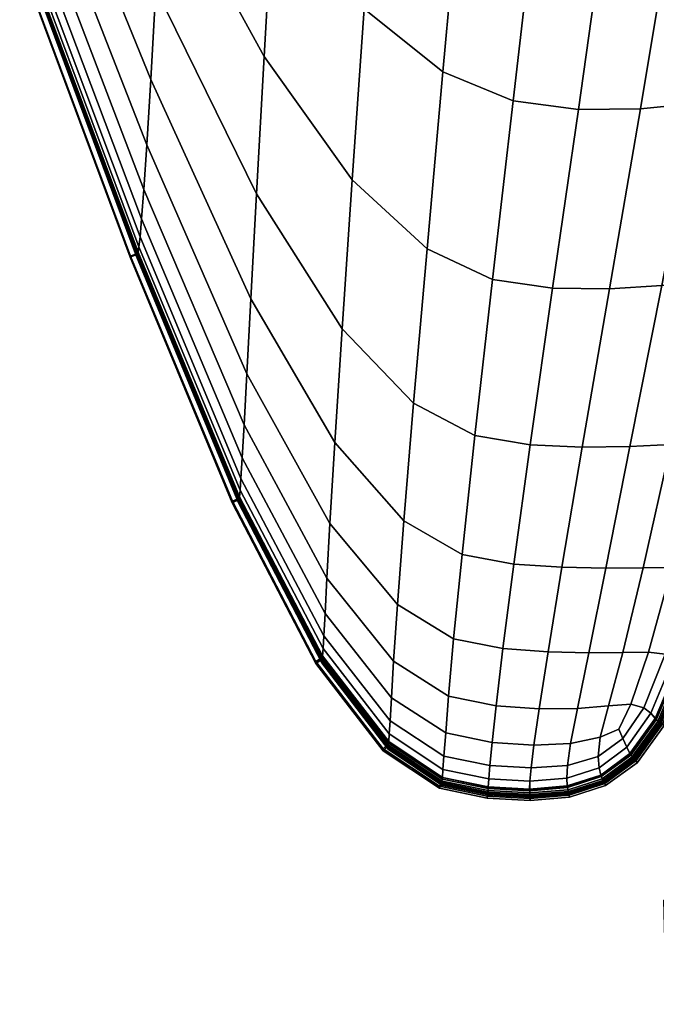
# Model space of a CAD drawing. Header units: centimetres. Extents: x -104 to 78, y 0 to 80.
# Tile 1 of 52: x -96 to -79, y 7 to 33. Entities that reach past the tile are written whole.
import ezdxf

# ---------------------------------------------------------------- set-up
doc = ezdxf.new("R2010")
doc.units = ezdxf.units.CM
doc.layers.add('Layer 01', color=18, linetype='Continuous', true_color=0x000000)

msp = doc.modelspace()

# ---------------------------------------------------------------- meshes
at = {"layer": 'Layer 01'}
mesh = msp.add_polyface(dxfattribs=at)
corners = [(-86.571, 37.413, 37.5), (-86.902, 32.851, 37.5), (-84.855, 31.216, 37.5), (-84.427, 35.921, 37.5), (-87.212, 28.411, 37.5), (-85.269, 26.623, 37.5), (-83.031, 30.458, 37.5), (-82.49, 35.18, 37.5), (-83.568, 25.826, 37.5), (-88.723, 43.842, 37.5), (-88.997, 39.916, 37.5), (-86.247, 41.648, 37.5), (-89.258, 35.703, 37.5), (-89.493, 31.61, 37.5), (-84.033, 40.264, 37.5), (-82.013, 39.5, 37.5), (-85.955, 45.187, 37.5), (-83.714, 43.858, 37.5), (-81.657, 43.021, 37.5), (-94.755, 44.964, 37.5), (-94.934, 42.195, 37.5), (-92.142, 36.424, 37.5), (-91.949, 39.93, 37.5), (-92.305, 33.364, 37.5), (-89.688, 28.045, 37.5), (-91.727, 43.542, 37.5), (-91.479, 46.921, 37.5), (-92.436, 31.013, 37.5), (-89.836, 25.323, 37.5), (-82.49, 35.18, -37.5), (-83.031, 30.458, -37.5), (-84.855, 31.216, -37.5), (-84.427, 35.921, -37.5), (-83.568, 25.826, -37.5), (-85.269, 26.623, -37.5), (-86.902, 32.851, -37.5), (-86.571, 37.413, -37.5), (-87.212, 28.411, -37.5), (-89.493, 31.61, -37.5), (-89.258, 35.703, -37.5), (-88.997, 39.916, -37.5), (-86.247, 41.648, -37.5), (-88.723, 43.842, -37.5), (-84.033, 40.264, -37.5), (-82.013, 39.5, -37.5), (-89.688, 28.046, -37.5), (-89.836, 25.323, -37.5), (-92.436, 31.013, -37.5), (-92.305, 33.364, -37.5), (-91.949, 39.93, -37.5), (-92.142, 36.424, -37.5), (-94.934, 42.195, -37.5), (-94.755, 44.964, -37.5), (-91.727, 43.542, -37.5), (-91.479, 46.921, -37.5), (-95.088, 39.767, -37.5), (-81.657, 43.021, -37.5), (-83.714, 43.858, -37.5), (-85.955, 45.187, -37.5)]
mesh.append_faces([[corners[k] for k in face] for face in [(0, 1, 2, 3), (1, 4, 5, 2), (3, 2, 6, 7), (2, 5, 8, 6), (9, 10, 0, 11), (10, 12, 1, 0), (12, 13, 4, 1), (14, 3, 7, 15), (11, 0, 3, 14), (16, 11, 14, 17), (17, 14, 15, 18), (19, 20, 21, 22), (21, 23, 24, 13), (22, 21, 13, 12), (25, 22, 12, 10), (26, 25, 10, 9), (23, 27, 28, 24), (29, 30, 31, 32), (30, 33, 34, 31), (32, 31, 35, 36), (31, 34, 37, 35), (35, 37, 38, 39), (36, 35, 39, 40), (41, 36, 40, 42), (43, 32, 36, 41), (44, 29, 32, 43), (45, 46, 47, 48), (49, 50, 51, 52), (42, 40, 53, 54), (40, 39, 49, 53), (39, 38, 50, 49), (38, 45, 48, 50), (50, 48, 55, 51), (56, 44, 43, 57), (57, 43, 41, 58)]])
mesh = msp.add_polyface(dxfattribs=at)
corners = [(-82.49, 35.18, 37.5), (-83.031, 30.458, 37.5), (-81.345, 30.236, 37.5), (-80.682, 34.93, 37.5), (-82.013, 39.5, 37.5), (-80.115, 39.167, 37.5), (-81.657, 43.021, 37.5), (-79.715, 42.539, 37.5), (-78.953, 34.94, 37.5), (-79.737, 30.255, 37.5), (-78.259, 30.4, 37.497), (-77.363, 35.1, 37.497), (-76.991, 30.6, 37.492), (-75.998, 35.33, 37.492), (-78.296, 39.093, 37.5), (-76.012, 30.785, 37.48), (-74.944, 35.548, 37.48), (-76.621, 39.182, 37.497), (-75.181, 39.356, 37.492), (-75.374, 30.9, 37.46), (-76.541, 25.976, 37.46), (-76.211, 25.992, 37.428), (-75.015, 30.951, 37.428), (-77.125, 25.913, 37.48), (-76.541, 25.976, -37.46), (-75.374, 30.9, -37.46), (-75.015, 30.951, -37.428), (-76.211, 25.992, -37.428), (-77.125, 25.913, -37.48), (-76.012, 30.785, -37.48), (-75.998, 35.33, -37.492), (-76.991, 30.6, -37.492), (-78.259, 30.4, -37.497), (-77.363, 35.1, -37.497), (-79.737, 30.255, -37.5), (-78.953, 34.94, -37.5), (-74.944, 35.548, -37.48), (-78.021, 25.797, -37.492), (-81.345, 30.236, -37.5), (-80.682, 34.93, -37.5), (-78.296, 39.093, -37.5), (-80.115, 39.167, -37.5), (-76.621, 39.182, -37.497), (-75.181, 39.356, -37.492), (-82.49, 35.18, -37.5), (-82.013, 39.5, -37.5), (-83.031, 30.458, -37.5), (-79.715, 42.539, -37.5), (-81.657, 43.021, -37.5), (-75.863, 44.24, -37.495), (-76.128, 42.195, -37.497), (-77.849, 42.287, -37.499), (-77.585, 44.58, -37.497), (-74.651, 42.205, -37.491), (-79.462, 45.069, -37.497), (-77.585, 44.58, 37.497), (-77.849, 42.287, 37.499), (-76.128, 42.195, 37.497), (-75.863, 44.24, 37.495), (-79.462, 45.069, 37.497), (-74.651, 42.205, 37.491)]
mesh.append_faces([[corners[k] for k in face] for face in [(0, 1, 2, 3), (4, 0, 3, 5), (6, 4, 5, 7), (8, 9, 10, 11), (11, 10, 12, 13), (5, 3, 8, 14), (3, 2, 9, 8), (13, 12, 15, 16), (17, 11, 13, 18), (14, 8, 11, 17), (19, 20, 21, 22), (15, 23, 20, 19), (24, 25, 26, 27), (28, 29, 25, 24), (30, 31, 32, 33), (33, 32, 34, 35), (36, 29, 31, 30), (29, 28, 37, 31), (35, 34, 38, 39), (40, 35, 39, 41), (42, 33, 35, 40), (43, 30, 33, 42), (41, 39, 44, 45), (39, 38, 46, 44), (47, 41, 45, 48), (49, 50, 51, 52), (53, 43, 42, 50), (50, 42, 40, 51), (51, 40, 41, 47), (52, 51, 47, 54), (55, 56, 57, 58), (59, 7, 56, 55), (7, 5, 14, 56), (56, 14, 17, 57), (57, 17, 18, 60)]])
mesh = msp.add_polyface(dxfattribs=at)
corners = [(-95.221, 37.879, 37.5), (-95.333, 36.5, 37.497), (-92.538, 29.321, 37.497), (-92.436, 31.013, 37.5), (-95.425, 35.54, 37.492), (-92.616, 28.16, 37.492), (-95.497, 34.907, 37.48), (-92.673, 27.403, 37.48), (-95.088, 39.767, 37.5), (-92.305, 33.364, 37.5), (-92.436, 31.013, -37.5), (-92.538, 29.321, -37.497), (-95.333, 36.5, -37.497), (-95.221, 37.879, -37.5), (-92.616, 28.16, -37.492), (-95.425, 35.54, -37.492), (-92.673, 27.403, -37.48), (-95.497, 34.907, -37.48), (-92.305, 33.364, -37.5), (-95.088, 39.767, -37.5), (-95.645, 34.18, 36.83), (-92.782, 26.481, 36.83), (-92.968, 26.407, 36.838), (-95.833, 34.112, 36.838), (-95.622, 34.206, 37.339), (-92.766, 26.529, 37.339), (-92.741, 26.673, 37.428), (-95.587, 34.309, 37.428), (-92.713, 26.934, 37.46), (-95.55, 34.518, 37.46), (-95.631, 34.194, 37.305), (-92.772, 26.508, 37.305), (-95.665, 34.161, 31.817), (-92.796, 26.442, 31.817), (-92.79, 26.459, 35.566), (-95.657, 34.169, 35.566), (-95.646, 34.179, 36.74), (-92.783, 26.479, 36.74), (-95.671, 34.155, 24.637), (-92.8, 26.431, 24.637), (-95.675, 34.152, -13.462), (-92.803, 26.424, -13.462), (-92.803, 26.422, -0.001), (-95.676, 34.151, -0.001), (-92.803, 26.424, 13.459), (-95.675, 34.152, 13.459), (-95.671, 34.155, -24.639), (-92.8, 26.431, -24.639), (-92.796, 26.442, -31.819), (-95.665, 34.161, -31.819), (-95.657, 34.169, -35.567), (-92.79, 26.459, -35.567), (-92.783, 26.479, -36.741), (-95.646, 34.179, -36.741), (-95.645, 34.18, -36.832), (-92.782, 26.481, -36.832), (-92.772, 26.508, 37.305), (-95.631, 34.194, 37.305), (-95.819, 34.126, 37.313), (-92.958, 26.435, 37.314), (-92.765, 26.533, -37.345), (-95.621, 34.208, -37.345), (-95.587, 34.309, -37.428), (-92.741, 26.673, -37.428), (-95.55, 34.518, -37.46), (-92.713, 26.934, -37.46), (-92.772, 26.508, -37.306), (-95.631, 34.194, -37.306), (-92.968, 26.407, -36.84), (-95.833, 34.112, -36.84), (-95.819, 34.126, -37.314), (-92.958, 26.435, -37.314), (-95.631, 34.194, -37.306), (-92.772, 26.508, -37.306), (-92.783, 26.479, 36.74), (-95.646, 34.179, 36.74)]
mesh.append_faces([[corners[k] for k in face] for face in [(0, 1, 2, 3), (1, 4, 5, 2), (4, 6, 7, 5), (8, 0, 3, 9), (10, 11, 12, 13), (11, 14, 15, 12), (14, 16, 17, 15), (18, 10, 13, 19), (20, 21, 22, 23), (24, 25, 26, 27), (27, 26, 28, 29), (30, 31, 25, 24), (29, 28, 7, 6), (32, 33, 34, 35), (36, 37, 21, 20), (38, 39, 33, 32), (40, 41, 42, 43), (43, 42, 44, 45), (46, 47, 41, 40), (45, 44, 39, 38), (48, 49, 50, 51), (52, 53, 54, 55), (47, 46, 49, 48), (56, 57, 58, 59), (60, 61, 62, 63), (63, 62, 64, 65), (66, 67, 61, 60), (65, 64, 17, 16), (23, 22, 59, 58), (68, 69, 70, 71), (72, 73, 71, 70), (55, 54, 69, 68), (51, 50, 53, 52), (35, 34, 74, 75)]])
mesh = msp.add_polyface(dxfattribs=at)
corners = [(-89.493, 31.61, 37.5), (-89.688, 28.045, 37.5), (-87.472, 24.545, 37.5), (-87.212, 28.411, 37.5), (-85.621, 22.618, 37.5), (-85.269, 26.623, 37.5), (-84.03, 21.778, 37.5), (-83.568, 25.826, 37.5), (-82.596, 21.537, 37.5), (-82.013, 25.6, 37.5), (-83.031, 30.458, 37.5), (-81.345, 30.236, 37.5), (-89.836, 25.323, 37.5), (-87.661, 21.598, 37.5), (-89.941, 23.379, 37.497), (-87.787, 19.501, 37.497), (-84.362, 18.695, 37.5), (-83.021, 18.445, 37.5), (-85.873, 19.568, 37.5), (-78.948, 21.55, 37.492), (-79.666, 18.352, 37.491), (-78.924, 18.358, 37.48), (-78.134, 21.596, 37.48), (-79.737, 30.255, 37.5), (-80.536, 25.586, 37.5), (-79.182, 25.67, 37.497), (-78.259, 30.4, 37.497), (-78.021, 25.797, 37.492), (-76.991, 30.6, 37.492), (-81.242, 21.481, 37.5), (-80.006, 21.499, 37.497), (-78.44, 18.336, 37.46), (-77.602, 21.608, 37.46), (-78.924, 18.358, -37.48), (-78.134, 21.596, -37.48), (-77.602, 21.608, -37.46), (-78.44, 18.336, -37.46), (-78.259, 30.4, -37.497), (-79.182, 25.67, -37.497), (-80.536, 25.586, -37.5), (-79.737, 30.255, -37.5), (-78.021, 25.797, -37.492), (-78.948, 21.55, -37.492), (-80.006, 21.499, -37.497), (-81.242, 21.481, -37.5), (-82.596, 21.537, -37.5), (-82.013, 25.6, -37.5), (-81.345, 30.236, -37.5), (-79.666, 18.353, -37.491), (-83.568, 25.826, -37.5), (-83.031, 30.458, -37.5), (-84.03, 21.778, -37.5), (-85.621, 22.618, -37.5), (-85.269, 26.623, -37.5), (-87.472, 24.545, -37.5), (-87.212, 28.411, -37.5), (-89.688, 28.046, -37.5), (-89.493, 31.61, -37.5), (-83.021, 18.445, -37.5), (-84.362, 18.695, -37.5), (-87.661, 21.598, -37.5), (-87.787, 19.501, -37.497), (-89.941, 23.379, -37.497), (-89.836, 25.323, -37.5), (-85.873, 19.568, -37.5)]
mesh.append_faces([[corners[k] for k in face] for face in [(0, 1, 2, 3), (3, 2, 4, 5), (5, 4, 6, 7), (7, 6, 8, 9), (10, 7, 9, 11), (1, 12, 13, 2), (12, 14, 15, 13), (6, 16, 17, 8), (4, 18, 16, 6), (2, 13, 18, 4), (19, 20, 21, 22), (23, 24, 25, 26), (26, 25, 27, 28), (11, 9, 24, 23), (9, 8, 29, 24), (24, 29, 30, 25), (25, 30, 19, 27), (22, 21, 31, 32), (33, 34, 35, 36), (37, 38, 39, 40), (41, 42, 43, 38), (38, 43, 44, 39), (39, 44, 45, 46), (40, 39, 46, 47), (34, 33, 48, 42), (47, 46, 49, 50), (46, 45, 51, 49), (49, 51, 52, 53), (53, 52, 54, 55), (55, 54, 56, 57), (45, 58, 59, 51), (60, 61, 62, 63), (54, 60, 63, 56), (52, 64, 60, 54), (51, 59, 64, 52)]])
mesh = msp.add_polyface(dxfattribs=at)
corners = [(-92.616, 28.16, 37.492), (-92.673, 27.403, 37.48), (-90.061, 21.2, 37.48), (-90.013, 22.057, 37.492), (-92.538, 29.321, 37.497), (-89.941, 23.379, 37.497), (-92.436, 31.013, 37.5), (-89.836, 25.323, 37.5), (-87.866, 18.08, 37.492), (-87.787, 19.501, 37.497), (-92.782, 26.481, 36.83), (-90.144, 20.119, 36.83), (-90.325, 20.034, 36.839), (-92.968, 26.407, 36.838), (-87.787, 19.501, -37.497), (-87.866, 18.08, -37.492), (-90.013, 22.057, -37.492), (-89.941, 23.379, -37.497), (-89.836, 25.323, -37.5), (-92.538, 29.321, -37.497), (-92.436, 31.013, -37.5), (-92.616, 28.16, -37.492), (-90.061, 21.2, -37.48), (-92.673, 27.403, -37.48), (-92.772, 26.508, 37.305), (-90.137, 20.158, 37.305), (-90.133, 20.186, 37.339), (-92.766, 26.529, 37.339), (-90.115, 20.362, 37.428), (-92.741, 26.673, 37.428), (-90.094, 20.665, 37.46), (-92.713, 26.934, 37.46), (-92.8, 26.431, 24.637), (-90.156, 20.049, 24.637), (-90.153, 20.065, 31.817), (-92.796, 26.442, 31.817), (-90.149, 20.088, 35.566), (-92.79, 26.459, 35.566), (-92.783, 26.479, 36.74), (-90.144, 20.117, 36.74), (-92.8, 26.431, -24.639), (-90.156, 20.049, -24.639), (-90.158, 20.039, -13.462), (-92.803, 26.424, -13.462), (-90.158, 20.036, -0.001), (-92.803, 26.422, -0.001), (-90.158, 20.039, 13.459), (-92.803, 26.424, 13.459), (-92.796, 26.442, -31.819), (-90.153, 20.065, -31.819), (-90.144, 20.117, -36.741), (-92.783, 26.479, -36.741), (-92.782, 26.481, -36.832), (-90.144, 20.119, -36.832), (-92.79, 26.459, -35.567), (-90.149, 20.088, -35.567), (-90.137, 20.158, -37.306), (-92.772, 26.508, -37.306), (-92.765, 26.533, -37.345), (-90.133, 20.191, -37.345), (-90.094, 20.665, -37.46), (-92.713, 26.934, -37.46), (-90.115, 20.362, -37.428), (-92.741, 26.673, -37.428), (-90.137, 20.158, 37.305), (-92.772, 26.508, 37.305), (-92.958, 26.435, 37.314), (-90.318, 20.074, 37.315), (-90.325, 20.034, -36.842), (-92.968, 26.407, -36.84), (-92.958, 26.435, -37.314), (-90.318, 20.074, -37.315), (-92.772, 26.508, -37.306), (-90.137, 20.158, -37.306), (-90.144, 20.117, 36.74), (-92.783, 26.479, 36.74)]
mesh.append_faces([[corners[k] for k in face] for face in [(0, 1, 2, 3), (4, 0, 3, 5), (6, 4, 5, 7), (5, 3, 8, 9), (10, 11, 12, 13), (14, 15, 16, 17), (18, 17, 19, 20), (17, 16, 21, 19), (16, 22, 23, 21), (24, 25, 26, 27), (27, 26, 28, 29), (29, 28, 30, 31), (31, 30, 2, 1), (32, 33, 34, 35), (35, 34, 36, 37), (38, 39, 11, 10), (40, 41, 42, 43), (43, 42, 44, 45), (45, 44, 46, 47), (47, 46, 33, 32), (41, 40, 48, 49), (50, 51, 52, 53), (49, 48, 54, 55), (56, 57, 58, 59), (60, 61, 23, 22), (62, 63, 61, 60), (59, 58, 63, 62), (64, 65, 66, 67), (13, 12, 67, 66), (68, 69, 70, 71), (72, 73, 71, 70), (53, 52, 69, 68), (55, 54, 51, 50), (37, 36, 74, 75)]])
mesh = msp.add_polyface(dxfattribs=at)
corners = [(-87.661, 21.598, 37.5), (-87.787, 19.501, 37.497), (-86.036, 17.399, 37.497), (-85.873, 19.568, 37.5), (-87.866, 18.08, 37.492), (-86.135, 15.931, 37.492), (-90.013, 22.057, 37.492), (-90.061, 21.2, 37.48), (-87.914, 17.161, 37.48), (-86.192, 14.981, 37.48), (-85.873, 19.568, -37.5), (-86.036, 17.399, -37.497), (-87.787, 19.501, -37.497), (-87.661, 21.598, -37.5), (-86.135, 15.931, -37.492), (-87.866, 18.08, -37.492), (-86.192, 14.981, -37.48), (-87.914, 17.161, -37.48), (-90.061, 21.2, -37.48), (-90.013, 22.057, -37.492), (-87.996, 15.898, -24.639), (-90.156, 20.049, -24.639), (-90.153, 20.065, -31.819), (-87.994, 15.916, -31.819), (-90.149, 20.088, -35.567), (-87.991, 15.944, -35.567), (-87.988, 15.977, -36.741), (-90.144, 20.117, -36.741), (-90.144, 20.119, -36.832), (-87.987, 15.98, -36.832), (-87.982, 16.026, -37.306), (-90.137, 20.158, -37.306), (-90.133, 20.191, -37.345), (-87.979, 16.064, -37.345), (-90.115, 20.362, -37.428), (-87.964, 16.256, -37.428), (-90.094, 20.665, -37.46), (-87.945, 16.584, -37.46), (-86.227, 14.384, -37.46), (-87.998, 15.886, 13.459), (-87.996, 15.898, 24.637), (-90.156, 20.049, 24.637), (-90.158, 20.039, 13.459), (-87.998, 15.882, -0.001), (-90.158, 20.036, -0.001), (-87.998, 15.886, -13.462), (-90.158, 20.039, -13.462), (-87.994, 15.916, 31.817), (-90.153, 20.065, 31.817), (-90.144, 20.117, 36.74), (-87.988, 15.977, 36.74), (-87.987, 15.98, 36.83), (-90.144, 20.119, 36.83), (-87.991, 15.944, 35.566), (-90.149, 20.088, 35.566), (-90.137, 20.158, 37.305), (-87.982, 16.026, 37.305), (-87.979, 16.059, 37.339), (-90.133, 20.186, 37.339), (-90.094, 20.665, 37.46), (-87.945, 16.584, 37.46), (-90.115, 20.362, 37.428), (-87.964, 16.256, 37.428), (-90.325, 20.034, -36.842), (-88.155, 15.872, -36.844), (-88.155, 15.872, 36.842), (-90.325, 20.034, 36.839), (-90.318, 20.074, -37.315), (-88.151, 15.919, -37.318), (-88.151, 15.919, 37.317), (-90.318, 20.074, 37.315), (-90.137, 20.158, -37.306), (-87.982, 16.026, -37.306), (-87.982, 16.026, 37.305), (-90.137, 20.158, 37.305), (-87.988, 15.977, 36.74), (-90.144, 20.117, 36.74)]
mesh.append_faces([[corners[k] for k in face] for face in [(0, 1, 2, 3), (1, 4, 5, 2), (6, 7, 8, 4), (4, 8, 9, 5), (10, 11, 12, 13), (11, 14, 15, 12), (14, 16, 17, 15), (15, 17, 18, 19), (20, 21, 22, 23), (23, 22, 24, 25), (26, 27, 28, 29), (30, 31, 32, 33), (33, 32, 34, 35), (35, 34, 36, 37), (37, 36, 18, 17), (38, 37, 17, 16), (39, 40, 41, 42), (43, 39, 42, 44), (45, 43, 44, 46), (20, 45, 46, 21), (41, 40, 47, 48), (49, 50, 51, 52), (48, 47, 53, 54), (55, 56, 57, 58), (59, 60, 8, 7), (61, 62, 60, 59), (58, 57, 62, 61), (29, 28, 63, 64), (52, 51, 65, 66), (64, 63, 67, 68), (66, 65, 69, 70), (71, 72, 68, 67), (73, 74, 70, 69), (25, 24, 27, 26), (54, 53, 75, 76)]])
mesh = msp.add_polyface(dxfattribs=at)
corners = [(-85.873, 19.568, 37.5), (-86.036, 17.399, 37.497), (-84.579, 16.505, 37.497), (-84.362, 18.695, 37.5), (-86.135, 15.931, 37.492), (-84.71, 15.024, 37.492), (-86.192, 14.981, 37.48), (-84.785, 14.066, 37.48), (-83.581, 13.819, 37.48), (-83.479, 14.774, 37.492), (-83.304, 16.253, 37.497), (-83.021, 18.445, 37.5), (-81.769, 18.365, 37.499), (-82.128, 16.168, 37.497), (-81.074, 16.143, 37.495), (-80.632, 18.344, 37.497), (-82.359, 14.696, 37.491), (-81.371, 14.698, 37.489), (-80.191, 16.157, 37.489), (-79.666, 18.352, 37.491), (-80.565, 14.771, 37.484), (-82.596, 21.537, 37.5), (-81.242, 21.481, 37.5), (-80.783, 13.953, 37.474), (-80.299, 14.162, 37.47), (-79.985, 14.816, 37.474), (-79.523, 16.16, 37.478), (-80.006, 21.499, 37.497), (-80.187, 13.92, 37.456), (-79.646, 14.72, 37.457), (-80.299, 14.162, -37.47), (-79.985, 14.816, -37.474), (-79.646, 14.72, -37.457), (-80.187, 13.92, -37.456), (-79.666, 18.353, -37.491), (-80.191, 16.157, -37.489), (-81.074, 16.143, -37.495), (-80.632, 18.344, -37.497), (-80.565, 14.771, -37.484), (-81.371, 14.698, -37.489), (-82.128, 16.168, -37.497), (-81.769, 18.365, -37.499), (-82.359, 14.696, -37.491), (-79.523, 16.16, -37.478), (-80.783, 13.953, -37.474), (-83.479, 14.774, -37.492), (-83.304, 16.253, -37.497), (-83.021, 18.445, -37.5), (-81.242, 21.481, -37.5), (-82.596, 21.537, -37.5), (-80.006, 21.499, -37.497), (-78.948, 21.55, -37.492), (-84.362, 18.695, -37.5), (-84.579, 16.505, -37.497), (-86.036, 17.399, -37.497), (-85.873, 19.568, -37.5), (-84.71, 15.024, -37.492), (-86.135, 15.931, -37.492), (-83.581, 13.819, -37.48), (-84.785, 14.066, -37.48), (-86.192, 14.981, -37.48)]
mesh.append_faces([[corners[k] for k in face] for face in [(0, 1, 2, 3), (1, 4, 5, 2), (4, 6, 7, 5), (5, 7, 8, 9), (2, 5, 9, 10), (3, 2, 10, 11), (12, 13, 14, 15), (13, 16, 17, 14), (15, 14, 18, 19), (14, 17, 20, 18), (21, 11, 12, 22), (11, 10, 13, 12), (10, 9, 16, 13), (20, 23, 24, 25), (18, 20, 25, 26), (22, 12, 15, 27), (25, 24, 28, 29), (30, 31, 32, 33), (34, 35, 36, 37), (35, 38, 39, 36), (37, 36, 40, 41), (36, 39, 42, 40), (43, 31, 38, 35), (31, 30, 44, 38), (40, 42, 45, 46), (41, 40, 46, 47), (48, 41, 47, 49), (50, 37, 41, 48), (51, 34, 37, 50), (52, 53, 54, 55), (53, 56, 57, 54), (47, 46, 53, 52), (46, 45, 56, 53), (45, 58, 59, 56), (56, 59, 60, 57)]])
mesh = msp.add_polyface(dxfattribs=at)
corners = [(-79.666, 18.352, 37.491), (-80.191, 16.157, 37.489), (-79.523, 16.16, 37.478), (-78.924, 18.358, 37.48), (-80.006, 21.499, 37.497), (-80.632, 18.344, 37.497), (-78.948, 21.55, 37.492), (-78.44, 18.336, 37.46), (-79.096, 16.109, 37.459), (-78.858, 16.03, 37.428), (-78.167, 18.291, 37.428), (-79.646, 14.72, 37.457), (-79.464, 14.579, 37.427), (-78.714, 15.925, 37.339), (-78.006, 18.211, 37.339), (-79.348, 14.44, 37.339), (-79.985, 14.816, 37.474), (-79.327, 14.408, 37.305), (-78.69, 15.896, 37.305), (-77.979, 18.187, 37.305), (-77.94, 18.141, 36.74), (-78.653, 15.844, 36.74), (-78.628, 15.809, 35.566), (-77.914, 18.11, 35.566), (-79.293, 14.352, 36.74), (-79.27, 14.314, 35.566), (-78.608, 15.78, 31.817), (-77.892, 18.084, 31.817), (-78.594, 15.759, 24.637), (-77.877, 18.066, 24.637), (-79.293, 14.352, -36.741), (-78.653, 15.844, -36.741), (-78.628, 15.809, -35.567), (-79.27, 14.314, -35.567), (-77.94, 18.141, -36.741), (-77.914, 18.11, -35.567), (-77.892, 18.084, -31.819), (-78.608, 15.78, -31.819), (-77.877, 18.066, -24.639), (-78.594, 15.759, -24.639), (-79.646, 14.72, -37.457), (-79.096, 16.109, -37.459), (-78.858, 16.03, -37.428), (-79.464, 14.579, -37.427), (-78.44, 18.336, -37.46), (-78.167, 18.291, -37.428), (-78.718, 15.929, -37.345), (-79.351, 14.445, -37.345), (-78.01, 18.215, -37.345), (-79.985, 14.816, -37.474), (-79.523, 16.16, -37.478), (-78.924, 18.358, -37.48), (-77.979, 18.187, -37.306), (-78.69, 15.896, -37.306), (-79.327, 14.408, -37.306), (-80.191, 16.157, -37.489), (-79.666, 18.353, -37.491), (-78.69, 15.896, 37.305), (-79.327, 14.408, 37.305), (-79.153, 14.311, 37.328), (-78.503, 15.828, 37.326), (-77.979, 18.187, 37.305), (-78.69, 15.896, 37.305), (-77.788, 18.132, 37.325), (-78.69, 15.896, -37.306), (-77.979, 18.187, -37.306), (-77.788, 18.132, -37.326), (-78.503, 15.828, -37.326), (-79.327, 14.408, -37.306), (-78.69, 15.896, -37.306), (-79.153, 14.311, -37.328), (-78.655, 15.847, -36.832), (-77.943, 18.144, -36.832), (-79.295, 14.355, -36.832), (-78.655, 15.847, 36.83), (-79.295, 14.355, 36.83), (-79.293, 14.352, 36.74), (-78.653, 15.844, 36.74), (-77.943, 18.144, 36.83), (-78.653, 15.844, 36.74), (-77.94, 18.141, 36.74)]
mesh.append_faces([[corners[k] for k in face] for face in [(0, 1, 2, 3), (4, 5, 0, 6), (7, 8, 9, 10), (8, 11, 12, 9), (10, 9, 13, 14), (9, 12, 15, 13), (3, 2, 8, 7), (2, 16, 11, 8), (13, 15, 17, 18), (14, 13, 18, 19), (20, 21, 22, 23), (21, 24, 25, 22), (23, 22, 26, 27), (27, 26, 28, 29), (30, 31, 32, 33), (31, 34, 35, 32), (32, 35, 36, 37), (37, 36, 38, 39), (40, 41, 42, 43), (41, 44, 45, 42), (43, 42, 46, 47), (42, 45, 48, 46), (49, 50, 41, 40), (50, 51, 44, 41), (46, 48, 52, 53), (47, 46, 53, 54), (51, 50, 55, 56), (57, 58, 59, 60), (61, 62, 60, 63), (64, 65, 66, 67), (68, 69, 67, 70), (71, 72, 34, 31), (73, 71, 31, 30), (74, 75, 76, 77), (78, 74, 79, 80)]])
mesh = msp.add_polyface(dxfattribs=at)
corners = [(-84.878, 12.75, -31.819), (-86.276, 13.683, -31.819), (-86.273, 13.712, -35.567), (-84.877, 12.78, -35.567), (-87.994, 15.916, -31.819), (-87.991, 15.944, -35.567), (-86.27, 13.748, -36.741), (-87.988, 15.977, -36.741), (-87.987, 15.98, -36.832), (-86.27, 13.751, -36.832), (-84.88, 12.729, -24.639), (-86.278, 13.662, -24.639), (-87.996, 15.898, -24.639), (-86.262, 13.841, -37.345), (-87.979, 16.064, -37.345), (-87.964, 16.256, -37.428), (-86.248, 14.043, -37.428), (-87.945, 16.584, -37.46), (-86.227, 14.384, -37.46), (-86.266, 13.801, -37.306), (-87.982, 16.026, -37.306), (-86.279, 13.65, -13.462), (-86.279, 13.646, -0.001), (-87.998, 15.882, -0.001), (-87.998, 15.886, -13.462), (-86.279, 13.65, 13.459), (-87.998, 15.886, 13.459), (-86.278, 13.662, 24.637), (-87.996, 15.898, 24.637), (-87.994, 15.916, 31.817), (-86.276, 13.683, 31.817), (-86.273, 13.712, 35.566), (-87.991, 15.944, 35.566), (-84.878, 12.75, 31.817), (-84.877, 12.78, 35.566), (-87.988, 15.977, 36.74), (-86.27, 13.748, 36.74), (-86.27, 13.751, 36.83), (-87.987, 15.98, 36.83), (-84.88, 12.729, 24.637), (-87.979, 16.059, 37.339), (-86.263, 13.836, 37.339), (-86.248, 14.043, 37.428), (-87.964, 16.256, 37.428), (-86.227, 14.384, 37.46), (-87.945, 16.584, 37.46), (-87.982, 16.026, 37.305), (-86.266, 13.801, 37.305), (-86.192, 14.981, 37.48), (-87.914, 17.161, 37.48), (-88.155, 15.872, -36.844), (-86.405, 13.605, -36.849), (-84.874, 12.82, -36.832), (-84.95, 12.636, -36.852), (-86.405, 13.605, 36.846), (-88.155, 15.872, 36.842), (-88.151, 15.919, -37.318), (-86.403, 13.656, -37.322), (-86.403, 13.656, 37.322), (-88.151, 15.919, 37.317), (-87.982, 16.026, -37.306), (-86.266, 13.801, -37.306), (-86.266, 13.801, -37.306), (-84.871, 12.871, -37.306), (-84.949, 12.688, -37.326), (-84.871, 12.871, 37.305), (-86.266, 13.801, 37.305), (-84.949, 12.688, 37.326), (-86.266, 13.801, 37.305), (-87.982, 16.026, 37.305), (-84.874, 12.817, -36.741), (-84.874, 12.817, 36.74), (-86.27, 13.748, 36.74), (-86.27, 13.748, 36.74), (-87.988, 15.977, 36.74)]
mesh.append_faces([[corners[k] for k in face] for face in [(0, 1, 2, 3), (1, 4, 5, 2), (6, 7, 8, 9), (10, 11, 1, 0), (11, 12, 4, 1), (13, 14, 15, 16), (16, 15, 17, 18), (19, 20, 14, 13), (21, 22, 23, 24), (22, 25, 26, 23), (25, 27, 28, 26), (11, 21, 24, 12), (29, 30, 31, 32), (30, 33, 34, 31), (35, 36, 37, 38), (28, 27, 30, 29), (27, 39, 33, 30), (40, 41, 42, 43), (43, 42, 44, 45), (46, 47, 41, 40), (45, 44, 48, 49), (9, 8, 50, 51), (52, 9, 51, 53), (38, 37, 54, 55), (51, 50, 56, 57), (55, 54, 58, 59), (60, 61, 57, 56), (62, 63, 64, 57), (65, 66, 58, 67), (68, 69, 59, 58), (2, 5, 7, 6), (3, 2, 6, 70), (31, 34, 71, 72), (32, 31, 73, 74)]])
mesh = msp.add_polyface(dxfattribs=at)
corners = [(-79.464, 14.579, 37.427), (-80.085, 13.697, 37.427), (-80.004, 13.524, 37.339), (-79.348, 14.44, 37.339), (-79.987, 13.489, 37.305), (-79.327, 14.408, 37.305), (-78.628, 15.809, 35.566), (-79.27, 14.314, 35.566), (-79.252, 14.283, 31.817), (-78.608, 15.78, 31.817), (-79.293, 14.352, 36.74), (-79.958, 13.432, 36.74), (-79.938, 13.392, 35.566), (-79.922, 13.36, 31.817), (-79.911, 13.337, 24.637), (-79.239, 14.261, 24.637), (-78.594, 15.759, 24.637), (-78.585, 15.747, 13.459), (-79.231, 14.248, 13.459), (-79.228, 14.244, -0.001), (-78.582, 15.743, -0.001), (-79.231, 14.248, -13.462), (-78.585, 15.747, -13.462), (-79.905, 13.324, 13.459), (-79.902, 13.32, -0.001), (-79.905, 13.324, -13.462), (-79.911, 13.337, -24.639), (-79.239, 14.261, -24.639), (-78.594, 15.759, -24.639), (-79.27, 14.314, -35.567), (-78.628, 15.809, -35.567), (-78.608, 15.78, -31.819), (-79.252, 14.283, -31.819), (-79.922, 13.36, -31.819), (-79.938, 13.392, -35.567), (-79.958, 13.432, -36.741), (-79.293, 14.352, -36.741), (-80.006, 13.53, -37.345), (-79.351, 14.445, -37.345), (-79.327, 14.408, -37.306), (-79.987, 13.489, -37.306), (-80.085, 13.697, -37.427), (-79.464, 14.579, -37.427), (-79.295, 14.355, -36.832), (-79.96, 13.435, -36.832), (-79.819, 13.294, -36.856), (-79.122, 14.257, -36.854), (-78.655, 15.847, -36.832), (-78.469, 15.778, -36.853), (-78.503, 15.828, 37.326), (-79.153, 14.311, 37.328), (-79.122, 14.257, 36.852), (-78.469, 15.778, 36.85), (-79.845, 13.35, 37.329), (-79.819, 13.294, 36.854), (-79.845, 13.35, -37.33), (-79.153, 14.311, -37.328), (-78.503, 15.828, -37.326), (-79.327, 14.408, 37.305), (-79.987, 13.489, 37.305), (-79.987, 13.489, -37.306), (-79.327, 14.408, -37.306), (-79.295, 14.355, 36.83), (-78.655, 15.847, 36.83), (-79.96, 13.435, 36.83), (-79.958, 13.432, 36.74), (-79.293, 14.352, 36.74)]
mesh.append_faces([[corners[k] for k in face] for face in [(0, 1, 2, 3), (3, 2, 4, 5), (6, 7, 8, 9), (10, 11, 12, 7), (7, 12, 13, 8), (8, 13, 14, 15), (9, 8, 15, 16), (17, 18, 19, 20), (20, 19, 21, 22), (16, 15, 18, 17), (15, 14, 23, 18), (18, 23, 24, 19), (19, 24, 25, 21), (21, 25, 26, 27), (22, 21, 27, 28), (29, 30, 31, 32), (32, 31, 28, 27), (33, 32, 27, 26), (34, 29, 32, 33), (35, 36, 29, 34), (37, 38, 39, 40), (41, 42, 38, 37), (43, 44, 45, 46), (47, 43, 46, 48), (49, 50, 51, 52), (50, 53, 54, 51), (55, 56, 46, 45), (56, 57, 48, 46), (58, 59, 53, 50), (60, 61, 56, 55), (62, 63, 52, 51), (64, 62, 51, 54), (44, 43, 36, 35), (62, 64, 65, 66)]])
mesh = msp.add_polyface(dxfattribs=at)
corners = [(-83.479, 14.774, 37.492), (-83.581, 13.819, 37.48), (-82.495, 13.752, 37.48), (-82.359, 14.696, 37.491), (-81.546, 13.79, 37.478), (-81.371, 14.698, 37.489), (-80.783, 13.953, 37.474), (-80.565, 14.771, 37.484), (-79.646, 14.72, 37.457), (-80.187, 13.92, 37.456), (-80.085, 13.697, 37.427), (-79.464, 14.579, 37.427), (-80.187, 13.92, -37.456), (-79.646, 14.72, -37.457), (-79.464, 14.579, -37.427), (-80.085, 13.697, -37.427), (-80.565, 14.771, -37.484), (-80.783, 13.953, -37.474), (-81.546, 13.79, -37.478), (-81.371, 14.698, -37.489), (-82.495, 13.752, -37.48), (-82.359, 14.696, -37.491), (-83.581, 13.819, -37.48), (-83.479, 14.774, -37.492), (-84.874, 12.817, -36.741), (-86.27, 13.748, -36.741), (-86.27, 13.751, -36.832), (-84.874, 12.82, -36.832), (-84.869, 12.913, -37.345), (-86.262, 13.841, -37.345), (-86.248, 14.043, -37.428), (-84.855, 13.118, -37.428), (-86.227, 14.384, -37.46), (-84.83, 13.463, -37.46), (-84.871, 12.871, -37.306), (-86.266, 13.801, -37.306), (-86.192, 14.981, -37.48), (-84.785, 14.066, -37.48), (-83.64, 13.219, -37.46), (-79.987, 13.489, -37.306), (-80.749, 12.934, -37.306), (-80.763, 12.976, -37.345), (-80.006, 13.53, -37.345), (-82.57, 13.158, -37.46), (-81.625, 13.223, -37.459), (-80.831, 13.46, -37.457), (-80.299, 14.162, -37.47), (-80.805, 13.166, -37.427), (-86.27, 13.748, 36.74), (-84.874, 12.817, 36.74), (-84.874, 12.82, 36.83), (-86.27, 13.751, 36.83), (-80.749, 12.934, 37.305), (-79.987, 13.489, 37.305), (-80.004, 13.524, 37.339), (-80.761, 12.97, 37.339), (-80.805, 13.166, 37.427), (-80.831, 13.46, 37.457), (-80.299, 14.162, 37.47), (-81.625, 13.222, 37.459), (-82.57, 13.158, 37.46), (-83.64, 13.219, 37.46), (-86.263, 13.836, 37.339), (-84.869, 12.907, 37.339), (-84.855, 13.118, 37.428), (-86.248, 14.043, 37.428), (-84.83, 13.463, 37.46), (-86.227, 14.384, 37.46), (-86.266, 13.801, 37.305), (-84.871, 12.871, 37.305), (-84.785, 14.066, 37.48), (-86.192, 14.981, 37.48)]
mesh.append_faces([[corners[k] for k in face] for face in [(0, 1, 2, 3), (3, 2, 4, 5), (5, 4, 6, 7), (8, 9, 10, 11), (12, 13, 14, 15), (16, 17, 18, 19), (19, 18, 20, 21), (21, 20, 22, 23), (24, 25, 26, 27), (28, 29, 30, 31), (31, 30, 32, 33), (34, 35, 29, 28), (33, 32, 36, 37), (38, 33, 37, 22), (39, 40, 41, 42), (43, 38, 22, 20), (44, 43, 20, 18), (45, 44, 18, 17), (12, 45, 17, 46), (15, 47, 45, 12), (42, 41, 47, 15), (48, 49, 50, 51), (52, 53, 54, 55), (55, 54, 10, 56), (56, 10, 9, 57), (57, 9, 58, 6), (59, 57, 6, 4), (60, 59, 4, 2), (61, 60, 2, 1), (62, 63, 64, 65), (65, 64, 66, 67), (68, 69, 63, 62), (66, 61, 1, 70), (67, 66, 70, 71)]])
mesh = msp.add_polyface(dxfattribs=at)
corners = [(-83.683, 12.482, -24.639), (-84.88, 12.729, -24.639), (-84.878, 12.75, -31.819), (-83.683, 12.503, -31.819), (-83.683, 12.571, -36.741), (-84.874, 12.817, -36.741), (-84.874, 12.82, -36.832), (-83.683, 12.574, -36.832), (-84.877, 12.78, -35.567), (-83.683, 12.534, -35.567), (-83.683, 12.626, -37.306), (-84.871, 12.871, -37.306), (-84.869, 12.913, -37.345), (-83.682, 12.668, -37.345), (-83.67, 12.874, -37.428), (-84.855, 13.118, -37.428), (-84.83, 13.463, -37.46), (-83.64, 13.219, -37.46), (-84.88, 12.716, -13.462), (-84.881, 12.712, -0.001), (-86.279, 13.646, -0.001), (-86.279, 13.65, -13.462), (-84.88, 12.716, 13.459), (-86.279, 13.65, 13.459), (-83.683, 12.469, -13.462), (-83.683, 12.465, -0.001), (-83.683, 12.469, 13.459), (-83.683, 12.482, 24.637), (-84.88, 12.729, 24.637), (-86.278, 13.662, 24.637), (-86.278, 13.662, -24.639), (-83.683, 12.503, 31.817), (-84.878, 12.75, 31.817), (-83.683, 12.534, 35.566), (-84.877, 12.78, 35.566), (-84.874, 12.817, 36.74), (-83.683, 12.572, 36.74), (-83.683, 12.574, 36.83), (-84.874, 12.82, 36.83), (-84.871, 12.871, 37.305), (-83.683, 12.626, 37.305), (-83.682, 12.663, 37.339), (-84.869, 12.907, 37.339), (-83.67, 12.874, 37.428), (-84.855, 13.118, 37.428), (-83.64, 13.219, 37.46), (-84.83, 13.463, 37.46), (-84.95, 12.636, -36.852), (-83.708, 12.377, -36.854), (-83.708, 12.377, 36.851), (-84.95, 12.636, 36.85), (-86.27, 13.751, 36.83), (-86.405, 13.605, 36.846), (-86.405, 13.605, -36.849), (-86.403, 13.656, -37.322), (-84.949, 12.688, -37.326), (-83.709, 12.429, -37.328), (-82.597, 12.316, -36.854), (-82.603, 12.369, -37.328), (-82.597, 12.316, 36.852), (-82.603, 12.369, 37.328), (-83.709, 12.429, 37.327), (-84.949, 12.688, 37.326), (-86.403, 13.656, 37.322), (-84.871, 12.871, -37.306), (-83.683, 12.626, -37.306), (-82.605, 12.568, 37.305), (-83.683, 12.626, 37.305), (-83.683, 12.626, 37.305), (-84.871, 12.871, 37.305), (-83.683, 12.572, 36.74), (-84.874, 12.817, 36.74)]
mesh.append_faces([[corners[k] for k in face] for face in [(0, 1, 2, 3), (4, 5, 6, 7), (3, 2, 8, 9), (10, 11, 12, 13), (14, 15, 16, 17), (13, 12, 15, 14), (18, 19, 20, 21), (19, 22, 23, 20), (0, 24, 18, 1), (24, 25, 19, 18), (25, 26, 22, 19), (26, 27, 28, 22), (22, 28, 29, 23), (1, 18, 21, 30), (28, 27, 31, 32), (32, 31, 33, 34), (35, 36, 37, 38), (39, 40, 41, 42), (42, 41, 43, 44), (44, 43, 45, 46), (7, 6, 47, 48), (38, 37, 49, 50), (51, 38, 50, 52), (47, 53, 54, 55), (48, 47, 55, 56), (57, 48, 56, 58), (49, 59, 60, 61), (50, 49, 61, 62), (52, 50, 62, 63), (64, 65, 56, 55), (66, 67, 61, 60), (68, 69, 62, 61), (9, 8, 5, 4), (34, 33, 70, 71)]])
mesh = msp.add_polyface(dxfattribs=at)
corners = [(-80.763, 12.976, -37.345), (-81.632, 12.691, -37.345), (-81.644, 12.894, -37.428), (-80.805, 13.166, -37.427), (-81.625, 13.223, -37.459), (-80.831, 13.46, -37.457), (-80.749, 12.934, -37.306), (-81.625, 12.648, -37.306), (-80.701, 12.804, -31.819), (-81.594, 12.52, -31.819), (-81.602, 12.552, -35.567), (-80.713, 12.836, -35.567), (-80.728, 12.876, -36.741), (-81.611, 12.591, -36.741), (-81.612, 12.594, -36.832), (-80.729, 12.879, -36.832), (-79.911, 13.337, -24.639), (-80.692, 12.781, -24.639), (-79.922, 13.36, -31.819), (-81.589, 12.498, -24.639), (-79.958, 13.432, -36.741), (-79.96, 13.435, -36.832), (-79.938, 13.392, -35.567), (-79.905, 13.324, -13.462), (-80.687, 12.768, -13.462), (-79.902, 13.32, -0.001), (-80.686, 12.763, -0.001), (-79.905, 13.324, 13.459), (-80.687, 12.768, 13.459), (-79.911, 13.337, 24.637), (-80.692, 12.781, 24.637), (-81.594, 12.52, 31.817), (-80.701, 12.804, 31.817), (-80.713, 12.836, 35.566), (-81.602, 12.552, 35.566), (-81.611, 12.591, 36.74), (-80.728, 12.876, 36.74), (-80.729, 12.879, 36.83), (-81.612, 12.594, 36.83), (-81.589, 12.498, 24.637), (-79.922, 13.36, 31.817), (-79.938, 13.392, 35.566), (-79.958, 13.432, 36.74), (-79.96, 13.435, 36.83), (-81.631, 12.685, 37.339), (-80.761, 12.97, 37.339), (-80.805, 13.166, 37.427), (-81.644, 12.894, 37.428), (-80.831, 13.46, 37.457), (-81.625, 13.222, 37.459), (-81.625, 12.648, 37.305), (-80.749, 12.934, 37.305), (-79.819, 13.294, 36.854), (-80.639, 12.702, 36.854), (-79.819, 13.294, -36.856), (-80.639, 12.702, -36.856), (-80.659, 12.757, -37.33), (-79.845, 13.35, -37.33), (-79.845, 13.35, 37.329), (-80.659, 12.757, 37.33), (-81.573, 12.4, -36.855), (-81.625, 12.648, -37.306), (-80.749, 12.934, -37.306), (-81.586, 12.454, -37.329), (-80.749, 12.934, -37.306), (-79.987, 13.489, -37.306), (-79.987, 13.489, 37.305), (-80.749, 12.934, 37.305), (-80.749, 12.934, 37.305), (-81.625, 12.648, 37.305), (-81.586, 12.454, 37.329), (-79.958, 13.432, 36.74), (-80.728, 12.876, 36.74), (-80.728, 12.876, 36.74), (-81.611, 12.591, 36.74)]
mesh.append_faces([[corners[k] for k in face] for face in [(0, 1, 2, 3), (3, 2, 4, 5), (6, 7, 1, 0), (8, 9, 10, 11), (12, 13, 14, 15), (16, 17, 8, 18), (17, 19, 9, 8), (20, 12, 15, 21), (18, 8, 11, 22), (17, 16, 23, 24), (24, 23, 25, 26), (26, 25, 27, 28), (28, 27, 29, 30), (31, 32, 33, 34), (35, 36, 37, 38), (39, 30, 32, 31), (30, 29, 40, 32), (32, 40, 41, 33), (36, 42, 43, 37), (44, 45, 46, 47), (47, 46, 48, 49), (50, 51, 45, 44), (37, 43, 52, 53), (54, 55, 56, 57), (53, 52, 58, 59), (15, 14, 60, 55), (21, 15, 55, 54), (61, 62, 56, 63), (64, 65, 57, 56), (66, 67, 59, 58), (68, 69, 70, 59), (22, 11, 12, 20), (11, 10, 13, 12), (33, 41, 71, 72), (34, 33, 73, 74)]])
mesh = msp.add_polyface(dxfattribs=at)
corners = [(-81.632, 12.691, -37.345), (-82.608, 12.61, -37.345), (-82.603, 12.816, -37.428), (-81.644, 12.894, -37.428), (-82.57, 13.158, -37.46), (-81.625, 13.223, -37.459), (-81.625, 12.648, -37.306), (-82.605, 12.568, -37.306), (-83.683, 12.626, -37.306), (-83.682, 12.668, -37.345), (-83.67, 12.874, -37.428), (-83.64, 13.219, -37.46), (-81.594, 12.52, -31.819), (-82.592, 12.442, -31.819), (-82.595, 12.473, -35.567), (-81.602, 12.552, -35.567), (-81.611, 12.591, -36.741), (-82.599, 12.512, -36.741), (-82.599, 12.515, -36.832), (-81.612, 12.594, -36.832), (-82.589, 12.42, -24.639), (-83.683, 12.482, -24.639), (-83.683, 12.503, -31.819), (-83.683, 12.534, -35.567), (-83.683, 12.571, -36.741), (-83.683, 12.574, -36.832), (-82.588, 12.407, -13.462), (-83.683, 12.469, -13.462), (-83.683, 12.469, 13.459), (-82.588, 12.407, 13.459), (-82.589, 12.42, 24.637), (-83.683, 12.482, 24.637), (-83.683, 12.465, -0.001), (-82.588, 12.403, -0.001), (-82.592, 12.442, 31.817), (-81.594, 12.52, 31.817), (-81.602, 12.552, 35.566), (-82.595, 12.473, 35.566), (-82.599, 12.512, 36.74), (-81.611, 12.591, 36.74), (-81.612, 12.594, 36.83), (-82.599, 12.515, 36.83), (-83.683, 12.503, 31.817), (-83.683, 12.572, 36.74), (-83.683, 12.574, 36.83), (-83.683, 12.534, 35.566), (-82.607, 12.604, 37.339), (-81.631, 12.685, 37.339), (-81.644, 12.894, 37.428), (-82.603, 12.816, 37.428), (-81.625, 13.222, 37.459), (-82.57, 13.158, 37.46), (-83.683, 12.626, 37.305), (-82.605, 12.568, 37.305), (-83.682, 12.663, 37.339), (-81.625, 12.648, 37.305), (-83.67, 12.874, 37.428), (-83.64, 13.219, 37.46), (-82.597, 12.316, 36.852), (-83.708, 12.377, 36.851), (-83.708, 12.377, -36.854), (-82.597, 12.316, -36.854), (-83.683, 12.626, -37.306), (-82.605, 12.568, -37.306), (-82.603, 12.369, -37.328), (-83.709, 12.429, -37.328), (-82.605, 12.568, -37.306), (-81.625, 12.648, -37.306), (-81.586, 12.454, -37.329), (-81.625, 12.648, 37.305), (-82.605, 12.568, 37.305), (-82.603, 12.369, 37.328), (-81.586, 12.454, 37.329), (-82.599, 12.512, 36.74), (-83.683, 12.572, 36.74), (-81.611, 12.591, 36.74), (-82.599, 12.512, 36.74)]
mesh.append_faces([[corners[k] for k in face] for face in [(0, 1, 2, 3), (3, 2, 4, 5), (6, 7, 1, 0), (7, 8, 9, 1), (1, 9, 10, 2), (2, 10, 11, 4), (12, 13, 14, 15), (16, 17, 18, 19), (20, 21, 22, 13), (13, 22, 23, 14), (17, 24, 25, 18), (21, 20, 26, 27), (28, 29, 30, 31), (32, 33, 29, 28), (27, 26, 33, 32), (34, 35, 36, 37), (38, 39, 40, 41), (31, 30, 34, 42), (43, 38, 41, 44), (42, 34, 37, 45), (46, 47, 48, 49), (49, 48, 50, 51), (52, 53, 46, 54), (53, 55, 47, 46), (56, 49, 51, 57), (54, 46, 49, 56), (44, 41, 58, 59), (18, 25, 60, 61), (62, 63, 64, 65), (66, 67, 68, 64), (69, 70, 71, 72), (14, 23, 24, 17), (15, 14, 17, 16), (45, 37, 73, 74), (37, 36, 75, 76)]])
mesh = msp.add_polyface(dxfattribs=at)
corners = [(-78.932, 9.722, 36.83), (-78.863, 7.069, 36.83), (-79.059, 7.034, 36.845), (-79.132, 9.733, 36.844), (-78.828, 7.064, 37.305), (-78.901, 9.69, 37.305), (-79.1, 9.7, 37.32), (-79.024, 7.029, 37.32), (-78.863, 7.069, -36.832), (-78.932, 9.722, -36.832), (-79.132, 9.733, -36.846), (-79.059, 7.034, -36.847), (-78.901, 9.69, -37.306), (-78.828, 7.064, -37.306), (-79.024, 7.029, -37.321), (-79.1, 9.7, -37.32), (-81.589, 12.498, -24.639), (-82.589, 12.42, -24.639), (-82.592, 12.442, -31.819), (-81.594, 12.52, -31.819), (-82.588, 12.407, -13.462), (-81.586, 12.484, -13.462), (-81.585, 12.48, -0.001), (-82.588, 12.403, -0.001), (-80.687, 12.768, -13.462), (-80.686, 12.763, -0.001), (-81.586, 12.484, 13.459), (-82.588, 12.407, 13.459), (-80.687, 12.768, 13.459), (-80.692, 12.781, -24.639), (-80.692, 12.781, 24.637), (-81.589, 12.498, 24.637), (-82.589, 12.42, 24.637), (-81.594, 12.52, 31.817), (-82.592, 12.442, 31.817), (-78.996, 9.787, -13.462), (-78.934, 7.078, -13.462), (-78.936, 7.079, -0.001), (-78.998, 9.79, -0.001), (-78.934, 7.079, 13.459), (-78.996, 9.787, 13.459), (-78.988, 9.779, -24.639), (-78.925, 7.077, -24.639), (-78.925, 7.077, 24.637), (-78.988, 9.779, 24.637), (-78.911, 7.075, -31.819), (-78.975, 9.766, -31.819), (-78.957, 9.747, -35.567), (-78.89, 7.073, -35.567), (-78.975, 9.766, 31.817), (-78.911, 7.075, 31.817), (-78.89, 7.073, 35.566), (-78.957, 9.747, 35.566), (-78.935, 9.724, 36.72), (-78.865, 7.069, 36.72), (-81.573, 12.4, -36.855), (-82.597, 12.316, -36.854), (-82.603, 12.369, -37.328), (-81.586, 12.454, -37.329), (-80.639, 12.702, -36.856), (-80.659, 12.757, -37.33), (-81.573, 12.4, 36.853), (-80.639, 12.702, 36.854), (-80.659, 12.757, 37.33), (-81.586, 12.454, 37.329), (-82.597, 12.316, 36.852), (-82.603, 12.369, 37.328), (-81.612, 12.594, -36.832), (-82.599, 12.515, -36.832), (-82.599, 12.515, 36.83), (-81.612, 12.594, 36.83), (-80.729, 12.879, 36.83), (-78.934, 9.724, -36.738), (-78.865, 7.069, -36.738)]
mesh.append_faces([[corners[k] for k in face] for face in [(0, 1, 2, 3), (4, 5, 6, 7), (8, 9, 10, 11), (12, 13, 14, 15), (16, 17, 18, 19), (20, 21, 22, 23), (21, 24, 25, 22), (23, 22, 26, 27), (22, 25, 28, 26), (17, 16, 21, 20), (16, 29, 24, 21), (26, 28, 30, 31), (27, 26, 31, 32), (32, 31, 33, 34), (35, 36, 37, 38), (38, 37, 39, 40), (41, 42, 36, 35), (40, 39, 43, 44), (45, 46, 47, 48), (42, 41, 46, 45), (49, 50, 51, 52), (53, 54, 1, 0), (44, 43, 50, 49), (55, 56, 57, 58), (59, 55, 58, 60), (61, 62, 63, 64), (65, 61, 64, 66), (11, 10, 15, 14), (3, 2, 7, 6), (67, 68, 56, 55), (69, 70, 61, 65), (70, 71, 62, 61), (48, 47, 72, 73), (52, 51, 54, 53)]])

doc.saveas('drawing.dxf')
